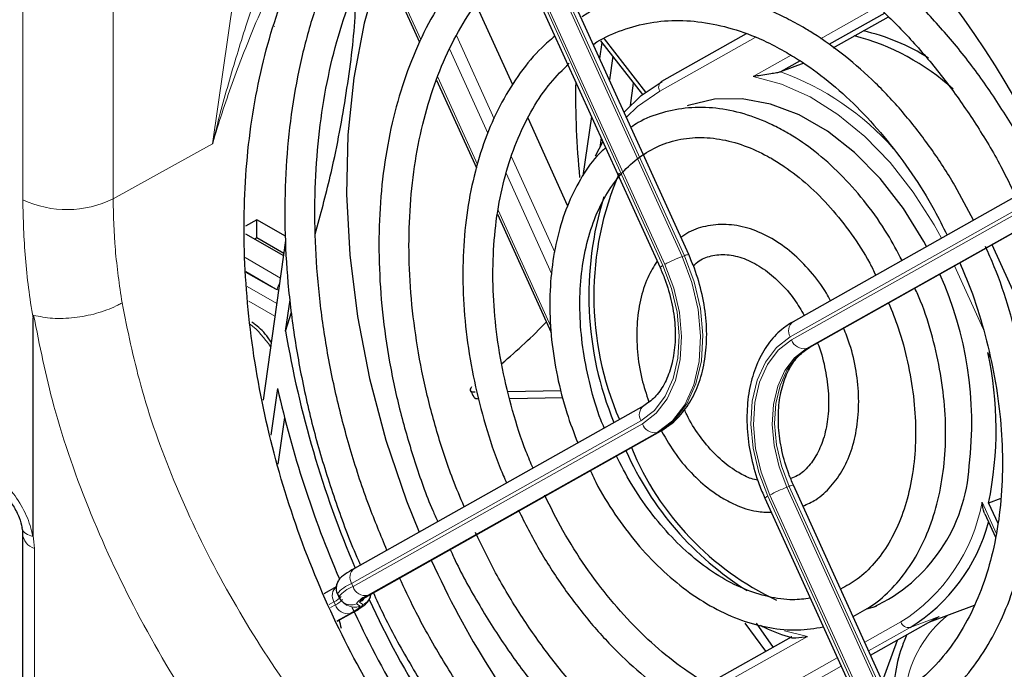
# Paper-space layout 'Blatt4' of a CAD drawing. Header units: millimetres. Extents: x 5 to 418, y 2 to 292.
# Tile 42 of 58: x 117 to 140, y 190 to 206. Entities that reach past the tile are written whole.
import ezdxf

# ---------------------------------------------------------------- set-up
doc = ezdxf.new("R2010")
doc.units = ezdxf.units.MM

psp = doc.layouts.new('Blatt4')

# ---------------------------------------------------------------- linework, layer by layer
at = {"color": 7, "linetype": 'Continuous', "lineweight": 18}
for p, q in [((121.474, 202.674), (123.587, 217.369)), ((119.093, 214.801), (119.093, 201.36)), ((116.928, 201.336), (116.928, 214.774)), ((127.85, 210.682), (132.715, 199.978)), ((132.771, 199.999), (127.892, 210.733)), ((127.392, 210.467), (132.257, 199.763)), ((132.304, 199.79), (127.439, 210.494)), ((125.405, 207.484), (126.457, 205.17)), ((136.032, 205.193), (137.39, 205.957)), ((127.311, 205.272), (128.22, 203.272)), ((134.464, 205.223), (132.18, 203.939)), ((128.064, 202.932), (127.153, 204.936)), ((134.419, 204.286), (135.327, 204.797)), ((126.864, 204.275), (127.816, 202.179)), ((119.093, 201.36), (121.474, 202.674)), ((128.632, 202.365), (129.67, 200.081)), ((129.591, 199.572), (128.501, 201.971)), ((141.732, 201.67), (135.306, 198.057)), ((135.339, 197.984), (141.763, 201.596)), ((141.902, 201.267), (135.694, 197.777)), ((135.75, 197.797), (141.905, 201.258)), ((128.31, 201.092), (129.576, 198.306)), ((122.25, 199.952), (123.096, 199.464)), ((132.771, 199.999), (132.715, 199.978)), ((139.929, 198.25), (139.243, 199.759)), ((122.983, 199.205), (122.267, 199.619)), ((122.305, 199.26), (123.01, 198.853)), ((122.967, 198.551), (122.342, 198.912)), ((135.75, 197.797), (135.694, 197.777)), ((131.732, 196.047), (124.803, 192.151)), ((124.836, 192.078), (131.765, 195.974)), ((132.12, 195.767), (125.191, 191.871)), ((125.227, 191.881), (132.175, 195.787)), ((132.175, 195.787), (132.12, 195.767)), ((135.28, 194.477), (135.225, 194.456)), ((135.225, 194.456), (140.09, 183.752)), ((140.159, 183.743), (135.28, 194.477)), ((134.767, 194.241), (139.632, 183.537)), ((139.679, 183.564), (134.814, 194.268)), ((139.898, 194.097), (140.241, 193.342)), ((117.207, 192.993), (117.207, 188.796)), ((124.803, 192.151), (124.836, 192.078)), ((124.38, 191.717), (124.263, 191.651)), ((124.413, 191.644), (124.38, 191.717)), ((125.075, 191.649), (124.99, 191.704)), ((124.297, 191.579), (124.413, 191.644)), ((124.92, 191.669), (125.005, 191.614)), ((124.768, 191.437), (124.45, 191.258)), ((124.454, 191.25), (124.804, 191.447)), ((137.091, 190.746), (137.955, 191.232)), ((138.873, 191.361), (138.176, 191.102)), ((135.17, 191.022), (135.716, 190.885)), ((138.176, 191.102), (137.183, 190.544)), ((135.716, 190.885), (133.519, 189.649)), ((134.418, 189.243), (136.433, 190.376)), ((136.525, 190.173), (134.715, 189.156))]:
    psp.add_line(p, q, dxfattribs=at)
at = {"color": 7, "linetype": 'Continuous', "lineweight": 25}
for p, q in [((132.874, 200.026), (127.996, 210.76)), ((127.324, 210.418), (132.189, 199.714)), ((125.373, 207.429), (126.426, 205.111)), ((128.663, 204.087), (127.781, 206.027)), ((137.567, 205.802), (136.231, 205.051)), ((136.335, 204.977), (137.655, 205.719)), ((130.764, 205.143), (131.769, 203.855)), ((130.849, 205.186), (131.843, 203.913)), ((134.252, 205.307), (132.221, 204.165)), ((130.795, 205.104), (130.741, 204.72)), ((131.054, 204.772), (130.974, 204.207)), ((135.542, 204.663), (135.07, 204.398)), ((135.629, 204.606), (135.07, 204.398)), ((126.839, 204.203), (127.793, 202.105)), ((131.479, 203.594), (131.555, 204.129)), ((129.976, 201.198), (129.027, 203.287)), ((130.544, 203.332), (130.343, 201.91)), ((130.778, 202.819), (130.745, 202.589)), ((130.645, 202.391), (130.82, 202.724)), ((141.621, 201.932), (135.372, 198.418)), ((135.775, 197.809), (141.906, 201.256)), ((128.298, 200.993), (129.584, 198.164)), ((122.535, 200.858), (122.265, 200.702)), ((123.218, 200.464), (122.535, 200.858)), ((122.535, 200.426), (122.535, 200.858)), ((122.261, 200.526), (123.172, 200.001)), ((122.535, 200.426), (122.485, 200.397)), ((123.179, 200.054), (122.535, 200.426)), ((123.223, 200.366), (122.682, 196.54)), ((142.359, 195.375), (140.138, 200.262)), ((122.268, 199.608), (122.874, 199.258)), ((123.222, 198.195), (123.328, 198.944)), ((123.222, 198.195), (123.365, 198.645)), ((117.175, 193.306), (117.175, 198.508)), ((135.75, 197.797), (135.775, 197.809)), ((140.092, 197.565), (140.038, 197.684)), ((123.028, 196.82), (122.871, 195.707)), ((128.547, 196.752), (129.816, 196.774)), ((131.798, 196.409), (124.869, 192.513)), ((128.589, 196.581), (129.86, 196.603)), ((123.194, 196.129), (123.036, 195.012)), ((125.252, 191.892), (132.2, 195.799)), ((132.2, 195.799), (132.175, 195.787)), ((140.262, 183.77), (135.384, 194.504)), ((134.698, 194.192), (139.563, 183.488)), ((140.35, 194.187), (140.055, 194.078)), ((140.055, 194.078), (140.274, 193.594)), ((139.966, 193.822), (140.222, 193.259)), ((116.923, 193.345), (116.923, 189.145)), ((124.446, 192.079), (124.141, 191.907)), ((124.461, 191.903), (124.494, 191.831)), ((124.498, 191.826), (124.494, 191.831)), ((124.613, 191.692), (124.697, 191.636)), ((125.252, 191.892), (125.227, 191.881)), ((124.455, 191.248), (124.829, 191.458)), ((124.829, 191.458), (124.804, 191.447)), ((137.143, 191.547), (137.368, 191.614)), ((138.65, 191.236), (139.716, 191.633)), ((137.231, 190.438), (138.873, 191.361)), ((134.724, 190.53), (134.227, 191.206)), ((134.493, 191.203), (134.893, 190.625)), ((135.33, 190.871), (133.339, 189.751)), ((137.516, 189.813), (137.876, 190.801))]:
    psp.add_line(p, q, dxfattribs=at)
at = {"color": 7, "linetype": 'Continuous', "lineweight": 25, "flags": 128}
for points in [[(125.546, 207.048), (125.457, 206.796), (125.103, 205.565), (124.855, 204.258), (124.713, 202.889), (124.68, 201.47), (124.756, 200.017), (124.94, 198.541), (125.231, 197.06), (125.625, 195.586), (126.119, 194.134), (126.417, 193.383)], [(131.326, 203.431), (131.739, 203.83), (132.236, 204.172)], [(138.572, 200.218), (138.508, 200.337), (138.016, 201.131), (137.458, 201.846), (136.846, 202.466), (136.195, 202.977), (135.519, 203.367), (134.832, 203.629), (134.151, 203.755), (133.49, 203.743), (132.865, 203.594), (132.836, 203.584)], [(122.874, 199.258), (122.996, 199.201), (123.056, 199.179)]]:
    psp.add_lwpolyline(points, dxfattribs=at)
at = {"color": 7, "linetype": 'Continuous', "lineweight": 18, "flags": 128}
for points in [[(138.926, 200.417), (138.75, 200.738), (138.253, 201.52), (137.696, 202.229), (137.092, 202.852), (136.449, 203.378), (135.781, 203.798), (135.1, 204.102), (134.419, 204.286)], [(132.18, 203.939), (131.649, 203.567), (131.381, 203.312)], [(132.715, 199.978), (132.95, 199.354), (133.1, 198.711), (133.158, 198.073), (133.122, 197.466), (132.994, 196.911), (132.778, 196.432), (132.483, 196.045), (132.12, 195.767)], [(132.175, 195.787), (132.538, 196.066), (132.833, 196.453), (133.049, 196.932), (133.178, 197.486), (133.214, 198.094), (133.156, 198.732), (133.006, 199.375), (132.771, 199.999)], [(132.257, 199.763), (132.465, 199.213), (132.597, 198.645), (132.648, 198.082), (132.616, 197.546), (132.503, 197.057), (132.313, 196.634), (132.052, 196.293), (131.732, 196.047)], [(131.765, 195.974), (132.094, 196.227), (132.361, 196.577), (132.557, 197.011), (132.673, 197.514), (132.705, 198.064), (132.653, 198.642), (132.518, 199.224), (132.304, 199.79)], [(135.306, 198.057), (134.977, 197.804), (134.71, 197.454), (134.515, 197.02), (134.398, 196.517), (134.366, 195.967), (134.418, 195.389), (134.554, 194.807), (134.767, 194.241)], [(134.814, 194.268), (134.606, 194.818), (134.474, 195.386), (134.423, 195.949), (134.455, 196.485), (134.568, 196.974), (134.759, 197.397), (135.019, 197.738), (135.339, 197.984)], [(135.694, 197.777), (135.408, 197.557), (135.175, 197.252), (135.005, 196.874), (134.904, 196.437), (134.876, 195.958), (134.921, 195.455), (135.039, 194.948), (135.225, 194.456)], [(135.28, 194.477), (135.095, 194.969), (134.977, 195.476), (134.931, 195.979), (134.96, 196.458), (135.061, 196.895), (135.231, 197.273), (135.464, 197.578), (135.75, 197.797)], [(125.005, 191.614), (125.008, 191.606), (125.002, 191.594), (124.986, 191.577), (124.96, 191.556), (124.925, 191.532), (124.912, 191.523)]]:
    psp.add_lwpolyline(points, dxfattribs=at)
at = {"color": 7, "linetype": 'Continuous', "lineweight": 25}
for centre, radius, start, end in [((135.927, 200.474), 5.034, 57.7018, 77.0692), ((135.421, 199.804), 5.64, 47.8024, 75.4007), ((149.764, 203.801), 19.598, 178.9553, 185.6473), ((138.045, 199.036), 7.442, 156.7569, 203.395), ((138.456, 199.042), 7.973, 162.7432, 202.3742), ((130.916, 195.99), 8.736, 353.3155, 24.1215), ((119.751, 207.763), 13.483, 309.9009, 316.1151), ((147.826, 202.336), 24.95, 189.5521, 203.1627), ((131.557, 195.843), 8.679, 348.266, 12.2477), ((148.516, 202.588), 26.132, 192.7518, 203.2704), ((138.283, 198.391), 7.558, 203.8648, 237.9778), ((137.944, 198.062), 6.969, 202.4086, 244.8291), ((135.602, 195.207), 3.998, 295.1207, 356.6443), ((135.931, 194.74), 4.275, 301.6806, 344.8359), ((146.171, 201.497), 21.351, 204.2967, 220.0085), ((146.466, 201.598), 23.407, 204.8198, 219.3611), ((123.504, 193.716), 2.606, 299.0157, 302.7049), ((147.286, 201.962), 24.753, 204.7722, 216.4497), ((122.266, 190.56), 2.351, 12.7203, 17.7328)]:
    psp.add_arc(centre, radius, start, end, dxfattribs=at)
at = {"color": 7, "linetype": 'Continuous', "lineweight": 18}
for centre, radius, start, end in [((132.896, 198.274), 6.498, 41.2463, 70.4565), ((132.325, 204.029), 0.171, 127.3722, 211.9688), ((117.985, 203.59), 2.489, 244.8828, 296.4231), ((133.924, 196.804), 3.397, 110.8453, 118.4749), ((132.874, 199.812), 0.213, 89.9996, 118.9703), ((132.31, 199.619), 0.154, 109.8706, 141.8219), ((123.33, 199.164), 0.308, 144.4457, 175.0696), ((135.538, 198.201), 0.273, 127.3722, 211.9688), ((135.635, 198.083), 0.312, 198.4359, 280.9064), ((131.964, 196.192), 0.273, 127.3722, 211.9688), ((132.061, 196.073), 0.312, 198.4359, 280.9064), ((136.433, 191.282), 3.397, 110.8453, 118.4749), ((135.374, 194.327), 0.177, 86.928, 122.0418), ((134.819, 194.097), 0.154, 109.8706, 141.8219), ((135.648, 194.888), 4.323, 302.2485, 349.4652), ((117.334, 193.385), 0.413, 185.5784, 252.0969), ((125.035, 192.296), 0.273, 127.3722, 211.9688), ((124.612, 191.862), 0.273, 127.3722, 211.9688), ((125.064, 191.429), 0.768, 109.8706, 141.8219), ((125.097, 191.356), 0.768, 109.8706, 141.8219), ((125.132, 192.177), 0.312, 198.4359, 280.9064), ((124.25, 192.078), 0.384, 289.8706, 321.8219), ((124.283, 192.006), 0.384, 289.8706, 321.8219), ((124.787, 191.958), 0.318, 236.0655, 294.7212), ((125.345, 191.381), 0.513, 107.5033, 145.9195), ((125.362, 191.452), 0.449, 107.5033, 145.9195), ((124.856, 191.996), 0.321, 294.6707, 320.5654), ((124.941, 191.94), 0.321, 294.6758, 352.0441), ((124.709, 191.743), 0.312, 198.4359, 280.9064), ((124.872, 191.903), 0.318, 236.7613, 294.7207), ((124.65, 191.936), 0.513, 287.5033, 325.9195), ((138.14, 191.294), 0.195, 198.4359, 280.9064), ((140.796, 189.238), 2.756, 128.4562, 170.7441)]:
    psp.add_arc(centre, radius, start, end, dxfattribs=at)
at = {"color": 7, "linetype": 'Continuous', "lineweight": 25}
psp.add_ellipse((132.565, 196.569), major_axis=(-5.205, 14.733), ratio=0.666548, start_param=3.779944, end_param=5.691905, dxfattribs=at)
at = {"color": 7, "linetype": 'Continuous', "lineweight": 18}
psp.add_ellipse((122.151, 197.207), major_axis=(-0.8, 1.386), ratio=0.578674, start_param=4.819204, end_param=5.30107, dxfattribs=at)
at = {"color": 7, "linetype": 'Continuous', "lineweight": 25}
for points, knots in [([(131.273, 183.332), (131.216, 183.365), (130.933, 183.53), (130.204, 184), (129.1, 184.856), (127.715, 186.201), (126.307, 187.93), (124.98, 190.043), (123.872, 192.361), (123.029, 194.79), (122.461, 197.305), (122.196, 199.807), (122.242, 202.256), (122.604, 204.545), (123.278, 206.641), (124.242, 208.43), (125.412, 209.876), (126.348, 210.505), (126.794, 210.804)], [0, 0, 0, 0, 0.00666, 0.033311, 0.086696, 0.140978, 0.210888, 0.282824, 0.35284, 0.424829, 0.495875, 0.568926, 0.640947, 0.715027, 0.787542, 0.862171, 0.934463, 1, 1, 1, 1]), ([(127.231, 210.705), (126.987, 210.516), (126.489, 210.128), (125.815, 209.409), (125.197, 208.588), (124.656, 207.671), (124.194, 206.669), (123.815, 205.588), (123.524, 204.438), (123.322, 203.229), (123.211, 201.971), (123.191, 200.674), (123.264, 199.35), (123.427, 198.01), (123.681, 196.664), (124.019, 195.322), (124.451, 194), (124.787, 193.088), (124.999, 192.632), (125.016, 192.595)], [0, 0, 0, 0, 0.059, 0.12078, 0.182729, 0.24485, 0.30712, 0.369503, 0.43196, 0.494462, 0.556983, 0.619507, 0.682023, 0.744531, 0.807029, 0.869519, 0.932006, 0.994492, 1, 1, 1, 1]), ([(125.649, 192.951), (125.502, 193.303), (125.181, 194.073), (124.78, 195.297), (124.432, 196.601), (124.172, 197.913), (124, 199.218), (123.916, 200.506), (123.922, 201.766), (124.018, 202.987), (124.202, 204.158), (124.472, 205.268), (124.826, 206.309), (125.26, 207.272), (125.77, 208.149), (126.354, 208.929), (126.934, 209.556), (127.343, 209.873), (127.512, 210.004)], [0, 0, 0, 0, 0.054301, 0.11863, 0.182953, 0.247266, 0.311563, 0.375842, 0.440099, 0.504334, 0.568551, 0.632759, 0.696968, 0.761201, 0.825492, 0.889886, 0.954438, 1, 1, 1, 1]), ([(128.508, 207.814), (128.339, 207.68), (127.945, 207.365), (127.4, 206.747), (126.868, 205.987), (126.416, 205.132), (126.045, 204.196), (125.76, 203.187), (125.564, 202.117), (125.46, 200.996), (125.448, 199.838), (125.527, 198.653), (125.698, 197.454), (125.956, 196.253), (126.307, 195.066), (126.613, 194.189), (126.825, 193.725), (126.865, 193.635)], [0, 0, 0, 0, 0.052547, 0.123292, 0.194307, 0.26559, 0.337093, 0.408749, 0.480496, 0.552287, 0.624086, 0.695875, 0.767651, 0.839413, 0.911166, 0.982916, 1, 1, 1, 1]), ([(141.335, 201.772), (141.283, 201.886), (141.057, 202.374), (140.585, 203.189), (139.925, 204.2), (139.2, 205.137), (138.426, 205.994), (137.607, 206.759), (136.772, 207.417), (136.203, 207.767), (135.928, 207.936)], [0, 0, 0, 0, 0.042112, 0.180146, 0.318221, 0.456349, 0.594538, 0.73279, 0.871093, 1, 1, 1, 1]), ([(135.568, 207.313), (135.713, 207.226), (136.137, 206.972), (136.828, 206.468), (137.623, 205.774), (138.382, 204.984), (139.097, 204.11), (139.756, 203.159), (140.299, 202.259), (140.59, 201.659), (140.707, 201.418)], [0, 0, 0, 0, 0.072445, 0.211434, 0.35043, 0.4894, 0.628374, 0.767377, 0.906414, 1, 1, 1, 1]), ([(127.499, 193.991), (127.405, 194.21), (127.155, 194.798), (126.834, 195.789), (126.533, 196.945), (126.322, 198.106), (126.197, 199.258), (126.162, 200.387), (126.217, 201.482), (126.36, 202.529), (126.589, 203.518), (126.901, 204.437), (127.293, 205.278), (127.76, 206.028), (128.265, 206.661), (128.641, 206.989), (128.813, 207.14)], [0, 0, 0, 0, 0.0442792, 0.1187035, 0.1931189, 0.2675147, 0.3418826, 0.4162162, 0.4905127, 0.5647748, 0.6390151, 0.7132523, 0.7875241, 0.8618945, 0.9364521, 1, 1, 1, 1]), ([(123.931, 200.518), (124.057, 200.98), (124.356, 202.078), (124.673, 203.779), (124.877, 205.309), (124.909, 206.184), (124.92, 206.475)], [0, 0, 0, 0, 0.225049, 0.535293, 0.845518, 1, 1, 1, 1]), ([(135.581, 205.485), (135.442, 205.562), (135.041, 205.784), (134.366, 206.062), (133.564, 206.277), (132.772, 206.366), (132, 206.332), (131.264, 206.167), (130.7, 205.959), (130.403, 205.769), (130.318, 205.714)], [0, 0, 0, 0, 0.077419, 0.223102, 0.368556, 0.513362, 0.657314, 0.800383, 0.942806, 1, 1, 1, 1]), ([(130.59, 205.052), (130.595, 205.056), (130.786, 205.2), (131.21, 205.381), (131.859, 205.581), (132.554, 205.648), (133.273, 205.596), (134.008, 205.421), (134.661, 205.168), (135.063, 204.948), (135.221, 204.862)], [0, 0, 0, 0, 0.004436, 0.154336, 0.305295, 0.456468, 0.606844, 0.756075, 0.904284, 1, 1, 1, 1]), ([(122.951, 205.482), (122.95, 205.483), (122.95, 205.486), (122.952, 205.491), (122.957, 205.494), (122.959, 205.495)], [0, 0, 0, 0, 0.094987, 0.61349, 1, 1, 1, 1]), ([(139.693, 200.848), (139.548, 201.128), (139.238, 201.729), (138.679, 202.582), (138.044, 203.404), (137.355, 204.144), (136.623, 204.791), (136.024, 205.222), (135.672, 205.431), (135.581, 205.485)], [0, 0, 0, 0, 0.140489, 0.30092, 0.461443, 0.622077, 0.782822, 0.943648, 1, 1, 1, 1]), ([(129.672, 205.251), (129.565, 205.162), (129.26, 204.911), (128.831, 204.383), (128.387, 203.685), (128.027, 202.894), (127.75, 202.028), (127.562, 201.097), (127.465, 200.114), (127.461, 199.093), (127.549, 198.049), (127.727, 196.994), (127.998, 195.945), (128.263, 195.129), (128.461, 194.68), (128.513, 194.562)], [0, 0, 0, 0, 0.04502, 0.127901, 0.211242, 0.295023, 0.379137, 0.463458, 0.547881, 0.632331, 0.716768, 0.801183, 0.885578, 0.969966, 1, 1, 1, 1]), ([(135.221, 204.862), (135.346, 204.786), (135.713, 204.566), (136.309, 204.118), (136.99, 203.49), (137.633, 202.771), (138.225, 201.971), (138.707, 201.208), (138.96, 200.695), (139.06, 200.492)], [0, 0, 0, 0, 0.0841773, 0.246151, 0.4081412, 0.5700951, 0.7320734, 0.8941063, 1, 1, 1, 1]), ([(129.146, 194.917), (129.091, 195.045), (128.898, 195.492), (128.648, 196.291), (128.4, 197.297), (128.244, 198.305), (128.175, 199.297), (128.196, 200.258), (128.304, 201.176), (128.499, 202.035), (128.775, 202.824), (129.13, 203.53), (129.54, 204.136), (129.859, 204.452), (130.012, 204.603)], [0, 0, 0, 0, 0.035357, 0.123888, 0.2124, 0.300872, 0.389288, 0.477636, 0.565916, 0.654146, 0.742364, 0.830643, 0.91912, 1, 1, 1, 1]), ([(135.07, 204.398), (135.064, 204.396), (135.05, 204.391), (135.017, 204.383), (134.944, 204.367), (134.741, 204.333), (134.566, 204.309), (134.437, 204.289), (134.419, 204.286), (134.419, 204.286)], [0, 0, 0, 0, 0.027867, 0.062395, 0.122986, 0.304057, 0.901497, 0.996787, 1, 1, 1, 1]), ([(135.222, 202.947), (135.105, 203.011), (134.768, 203.195), (134.2, 203.41), (133.527, 203.547), (132.867, 203.558), (132.242, 203.435), (131.779, 203.269), (131.548, 203.108), (131.491, 203.069)], [0, 0, 0, 0, 0.09234, 0.265278, 0.437642, 0.608506, 0.777563, 0.945173, 1, 1, 1, 1]), ([(130.851, 195.876), (130.824, 195.941), (130.685, 196.266), (130.51, 196.882), (130.339, 197.703), (130.261, 198.516), (130.27, 199.301), (130.366, 200.04), (130.546, 200.717), (130.804, 201.318), (131.133, 201.83), (131.526, 202.245), (131.976, 202.556), (132.478, 202.759), (133.026, 202.845), (133.606, 202.809), (134.19, 202.655), (134.611, 202.466), (134.829, 202.342), (134.862, 202.323)], [0, 0, 0, 0, 0.015985, 0.080516, 0.145014, 0.209443, 0.273783, 0.338025, 0.402199, 0.466367, 0.53068, 0.59542, 0.660964, 0.72757, 0.794953, 0.861933, 0.927951, 0.989074, 1, 1, 1, 1]), ([(137.984, 199.887), (137.87, 200.1), (137.616, 200.577), (137.14, 201.248), (136.583, 201.893), (135.988, 202.437), (135.525, 202.768), (135.271, 202.918), (135.222, 202.947)], [0, 0, 0, 0, 0.162028, 0.362821, 0.563846, 0.765137, 0.955418, 1, 1, 1, 1]), ([(130.884, 202.584), (130.813, 202.518), (130.583, 202.303), (130.271, 201.834), (129.953, 201.194), (129.723, 200.47), (129.582, 199.684), (129.533, 198.851), (129.577, 197.986), (129.716, 197.11), (129.924, 196.278), (130.124, 195.758), (130.216, 195.519)], [0, 0, 0, 0, 0.047368, 0.153074, 0.259762, 0.367269, 0.475287, 0.58354, 0.691833, 0.800095, 0.908321, 1, 1, 1, 1]), ([(134.862, 202.323), (134.963, 202.262), (135.258, 202.083), (135.737, 201.704), (136.279, 201.161), (136.774, 200.529), (137.136, 199.98), (137.306, 199.629), (137.353, 199.532)], [0, 0, 0, 0, 0.105458, 0.309555, 0.513708, 0.717814, 0.922013, 1, 1, 1, 1]), ([(139.161, 186.193), (139.232, 186.226), (139.56, 186.378), (140.092, 186.762), (140.745, 187.344), (141.327, 188.038), (141.837, 188.826), (142.268, 189.703), (142.616, 190.66), (142.877, 191.686), (143.048, 192.771), (143.127, 193.903), (143.115, 195.071), (143.011, 196.26), (142.815, 197.461), (142.534, 198.66), (142.159, 199.841), (141.86, 200.662), (141.665, 201.072), (141.647, 201.111)], [0, 0, 0, 0, 0.01793, 0.082056, 0.146291, 0.210735, 0.275431, 0.340362, 0.405477, 0.470715, 0.536024, 0.601362, 0.666702, 0.732031, 0.797347, 0.862651, 0.927949, 0.993247, 1, 1, 1, 1]), ([(136.269, 198.922), (136.237, 198.982), (136.103, 199.239), (135.794, 199.634), (135.355, 200.082), (134.868, 200.427), (134.356, 200.658), (133.836, 200.764), (133.336, 200.731), (132.945, 200.617), (132.751, 200.478), (132.689, 200.433)], [0, 0, 0, 0, 0.039011, 0.168942, 0.299309, 0.430141, 0.560971, 0.69065, 0.817757, 0.941855, 1, 1, 1, 1]), ([(141.012, 200.754), (141.125, 200.49), (141.396, 199.86), (141.735, 198.824), (142.037, 197.668), (142.25, 196.506), (142.376, 195.354), (142.413, 194.224), (142.36, 193.129), (142.219, 192.08), (141.991, 191.09), (141.68, 190.17), (141.29, 189.328), (140.825, 188.574), (140.291, 187.913), (139.689, 187.363), (139.209, 187.008), (138.918, 186.874), (138.863, 186.848)], [0, 0, 0, 0, 0.047851, 0.11473, 0.181602, 0.248457, 0.315286, 0.382085, 0.44885, 0.515585, 0.582299, 0.64901, 0.715752, 0.782581, 0.849576, 0.916832, 0.984428, 1, 1, 1, 1]), ([(137.991, 188.719), (138.007, 188.726), (138.253, 188.826), (138.683, 189.129), (139.265, 189.629), (139.775, 190.245), (140.211, 190.952), (140.568, 191.747), (140.839, 192.617), (141.022, 193.552), (141.113, 194.537), (141.111, 195.56), (141.017, 196.605), (140.834, 197.66), (140.558, 198.708), (140.273, 199.567), (140.052, 200.058), (139.98, 200.218)], [0, 0, 0, 0, 0.005043, 0.077567, 0.15019, 0.223125, 0.296468, 0.370192, 0.444203, 0.518389, 0.592661, 0.666953, 0.741233, 0.815493, 0.889737, 0.963975, 1, 1, 1, 1]), ([(132.2, 195.799), (132.277, 195.847), (132.485, 195.977), (132.775, 196.278), (133.039, 196.713), (133.219, 197.229), (133.31, 197.808), (133.307, 198.43), (133.209, 199.069), (133.054, 199.606), (132.921, 199.917), (132.874, 200.026)], [0, 0, 0, 0, 0.069025, 0.188183, 0.308617, 0.431378, 0.555888, 0.681192, 0.806608, 0.931999, 1, 1, 1, 1]), ([(132.984, 199.76), (133.03, 199.801), (133.171, 199.926), (133.455, 200.019), (133.831, 200.039), (134.245, 199.93), (134.66, 199.706), (135.055, 199.374), (135.392, 198.993), (135.567, 198.698), (135.643, 198.571)], [0, 0, 0, 0, 0.069266, 0.209507, 0.355898, 0.497245, 0.632946, 0.766357, 0.899277, 1, 1, 1, 1]), ([(132.117, 199.871), (132.038, 199.742), (131.865, 199.462), (131.705, 198.94), (131.621, 198.342), (131.634, 197.703), (131.728, 197.079), (131.859, 196.685), (131.919, 196.503)], [0, 0, 0, 0, 0.148595, 0.321568, 0.496907, 0.673277, 0.849755, 1, 1, 1, 1]), ([(132.189, 199.714), (132.228, 199.622), (132.343, 199.353), (132.478, 198.883), (132.558, 198.323), (132.551, 197.79), (132.46, 197.31), (132.294, 196.908), (132.071, 196.595), (131.888, 196.47), (131.798, 196.409)], [0, 0, 0, 0, 0.069209, 0.20344, 0.337613, 0.471283, 0.604355, 0.737111, 0.870283, 1, 1, 1, 1]), ([(139.365, 199.828), (139.453, 199.622), (139.678, 199.097), (139.952, 198.217), (140.191, 197.21), (140.34, 196.203), (140.401, 195.213), (140.374, 194.254), (140.258, 193.341), (140.056, 192.487), (139.773, 191.705), (139.413, 191.004), (138.982, 190.393), (138.482, 189.888), (138.054, 189.553), (137.778, 189.426), (137.706, 189.393)], [0, 0, 0, 0, 0.049422, 0.126349, 0.203259, 0.280132, 0.356955, 0.433719, 0.510424, 0.587089, 0.663746, 0.740464, 0.817367, 0.894628, 0.97244, 1, 1, 1, 1]), ([(136.81, 191.366), (136.963, 191.446), (137.303, 191.622), (137.758, 192.029), (138.178, 192.549), (138.521, 193.164), (138.782, 193.861), (138.955, 194.627), (139.036, 195.446), (139.023, 196.301), (138.919, 197.176), (138.72, 198.051), (138.509, 198.741), (138.338, 199.119), (138.291, 199.224)], [0, 0, 0, 0, 0.0721266, 0.1593794, 0.2471583, 0.3357397, 0.425074, 0.5149263, 0.6050457, 0.6952468, 0.7854311, 0.8755838, 0.9657198, 1, 1, 1, 1]), ([(137.661, 198.87), (137.741, 198.671), (137.928, 198.21), (138.127, 197.455), (138.269, 196.634), (138.321, 195.828), (138.285, 195.055), (138.162, 194.334), (137.957, 193.679), (137.677, 193.104), (137.326, 192.624), (136.939, 192.251), (136.648, 192.093), (136.512, 192.02)], [0, 0, 0, 0, 0.07102, 0.165284, 0.25948, 0.353565, 0.447512, 0.541323, 0.635062, 0.728836, 0.822928, 0.917807, 1, 1, 1, 1]), ([(117.187, 198.574), (117.187, 198.574), (117.185, 198.575), (117.183, 198.573), (117.179, 198.567), (117.175, 198.545), (117.175, 198.523), (117.175, 198.508)], [0, 0, 0, 0, 0.025395, 0.058858, 0.121012, 0.388355, 1, 1, 1, 1]), ([(122.878, 197.923), (122.853, 197.961), (122.747, 198.126), (122.582, 198.293), (122.443, 198.389), (122.413, 198.409)], [0, 0, 0, 0, 0.191916, 0.82521, 1, 1, 1, 1]), ([(135.372, 198.418), (135.296, 198.371), (135.087, 198.24), (134.798, 197.94), (134.534, 197.505), (134.354, 196.989), (134.263, 196.409), (134.265, 195.787), (134.363, 195.149), (134.519, 194.611), (134.652, 194.301), (134.698, 194.192)], [0, 0, 0, 0, 0.069025, 0.188183, 0.308617, 0.431378, 0.555888, 0.681192, 0.806608, 0.931999, 1, 1, 1, 1]), ([(135.61, 194.005), (135.715, 194.052), (135.965, 194.163), (136.293, 194.468), (136.588, 194.885), (136.801, 195.389), (136.926, 195.962), (136.96, 196.586), (136.895, 197.235), (136.77, 197.805), (136.635, 198.138), (136.585, 198.264)], [0, 0, 0, 0, 0.083746, 0.199721, 0.316788, 0.436141, 0.557551, 0.680091, 0.802942, 0.925776, 1, 1, 1, 1]), ([(135.959, 197.913), (135.96, 197.911), (136.042, 197.729), (136.138, 197.335), (136.23, 196.762), (136.227, 196.21), (136.143, 195.712), (135.983, 195.286), (135.758, 194.955), (135.534, 194.745), (135.373, 194.685), (135.317, 194.665)], [0, 0, 0, 0, 0.001054, 0.134309, 0.267334, 0.399859, 0.531777, 0.663328, 0.795153, 0.929192, 1, 1, 1, 1]), ([(135.384, 194.504), (135.344, 194.595), (135.229, 194.864), (135.094, 195.335), (135.014, 195.894), (135.021, 196.427), (135.112, 196.907), (135.278, 197.31), (135.501, 197.622), (135.684, 197.747), (135.775, 197.809)], [0, 0, 0, 0, 0.069209, 0.20344, 0.337613, 0.471283, 0.604355, 0.737111, 0.870283, 1, 1, 1, 1]), ([(127.676, 196.859), (127.662, 196.84), (127.633, 196.803), (127.644, 196.763), (127.688, 196.741), (127.739, 196.739), (127.76, 196.738)], [0, 0, 0, 0, 0.2664741, 0.5329746, 0.7989747, 1, 1, 1, 1]), ([(127.644, 196.775), (127.652, 196.759), (127.687, 196.696), (127.722, 196.633), (127.748, 196.586)], [0, 0, 0, 0, 0.250017, 1, 1, 1, 1]), ([(127.854, 196.568), (127.825, 196.57), (127.768, 196.572), (127.749, 196.593), (127.739, 196.604)], [0, 0, 0, 0, 0.508907, 1, 1, 1, 1]), ([(134.071, 194.806), (134.004, 194.848), (133.803, 194.972), (133.476, 195.258), (133.125, 195.688), (132.887, 196.052), (132.793, 196.275), (132.776, 196.315)], [0, 0, 0, 0, 0.13645, 0.404552, 0.672964, 0.941476, 1, 1, 1, 1]), ([(132.224, 195.797), (132.336, 195.606), (132.561, 195.222), (132.98, 194.736), (133.37, 194.393), (133.623, 194.237), (133.712, 194.182)], [0, 0, 0, 0, 0.281904, 0.56459, 0.848308, 1, 1, 1, 1]), ([(135.785, 191.8), (135.647, 191.783), (135.326, 191.741), (134.785, 191.82), (134.188, 192.01), (133.592, 192.32), (133.012, 192.736), (132.46, 193.252), (131.948, 193.858), (131.499, 194.51), (131.256, 194.982), (131.142, 195.204)], [0, 0, 0, 0, 0.089476, 0.207926, 0.324649, 0.440085, 0.554841, 0.66934, 0.783782, 0.89826, 1, 1, 1, 1]), ([(130.519, 194.853), (130.562, 194.76), (130.731, 194.394), (131.102, 193.806), (131.621, 193.108), (132.199, 192.494), (132.818, 191.973), (133.469, 191.558), (134.14, 191.255), (134.815, 191.078), (135.476, 191.017), (135.893, 191.083), (136.097, 191.115)], [0, 0, 0, 0, 0.036654, 0.144235, 0.251917, 0.359734, 0.46769, 0.57573, 0.683657, 0.791164, 0.897862, 1, 1, 1, 1]), ([(134.532, 194.626), (134.477, 194.636), (134.329, 194.664), (134.171, 194.751), (134.071, 194.806)], [0, 0, 0, 0, 0.3663647, 1, 1, 1, 1]), ([(116.158, 194.553), (116.214, 194.52), (116.326, 194.454), (116.525, 194.263), (116.71, 194.014), (116.842, 193.746), (116.901, 193.557), (116.908, 193.492), (116.908, 193.488)], [0, 0, 0, 0, 0.188489, 0.376383, 0.582477, 0.797295, 0.986135, 1, 1, 1, 1]), ([(137.004, 189.118), (136.888, 189.082), (136.554, 188.981), (135.962, 188.946), (135.242, 189.004), (134.506, 189.188), (133.768, 189.489), (133.037, 189.903), (132.324, 190.424), (131.64, 191.045), (130.993, 191.757), (130.396, 192.551), (129.864, 193.387), (129.568, 193.981), (129.426, 194.266)], [0, 0, 0, 0, 0.047587, 0.136648, 0.22521, 0.313094, 0.400389, 0.487289, 0.573972, 0.660565, 0.747135, 0.833716, 0.920325, 1, 1, 1, 1]), ([(133.712, 194.182), (133.802, 194.134), (134.059, 193.998), (134.444, 193.868), (134.733, 193.861), (134.85, 193.859)], [0, 0, 0, 0, 0.243941, 0.694532, 1, 1, 1, 1]), ([(139.969, 193.823), (139.964, 193.834), (139.923, 193.91), (139.909, 194.012), (139.898, 194.097), (139.898, 194.097)], [0, 0, 0, 0, 0.138116, 0.993388, 1, 1, 1, 1]), ([(128.791, 193.919), (128.954, 193.598), (129.281, 192.955), (129.859, 192.061), (130.491, 191.233), (131.177, 190.488), (131.906, 189.835), (132.669, 189.282), (133.457, 188.839), (134.257, 188.511), (135.059, 188.304), (135.85, 188.225), (136.608, 188.259), (137.081, 188.384), (137.31, 188.444)], [0, 0, 0, 0, 0.083874, 0.167781, 0.251735, 0.335746, 0.419817, 0.503931, 0.588033, 0.672031, 0.755798, 0.839184, 0.922073, 1, 1, 1, 1]), ([(116.907, 193.488), (116.915, 193.436), (116.924, 193.375), (116.923, 193.334), (116.923, 193.328)], [0, 0, 0, 0, 0.8422165, 1, 1, 1, 1]), ([(138.208, 186.556), (137.993, 186.486), (137.528, 186.334), (136.766, 186.246), (135.942, 186.264), (135.099, 186.407), (134.247, 186.668), (133.396, 187.046), (132.555, 187.536), (131.732, 188.133), (130.937, 188.831), (130.179, 189.622), (129.465, 190.498), (128.806, 191.45), (128.233, 192.408), (127.915, 193.069), (127.77, 193.37)], [0, 0, 0, 0, 0.063611, 0.137705, 0.211571, 0.285085, 0.358246, 0.431126, 0.503819, 0.576405, 0.648942, 0.721465, 0.793991, 0.866532, 0.939091, 1, 1, 1, 1]), ([(117.169, 193.276), (117.169, 193.276), (117.17, 193.276), (117.171, 193.277), (117.173, 193.28), (117.174, 193.289), (117.175, 193.299), (117.175, 193.306)], [0, 0, 0, 0, 0.030272, 0.070236, 0.144435, 0.404669, 1, 1, 1, 1]), ([(127.165, 192.967), (127.193, 192.903), (127.389, 192.461), (127.823, 191.685), (128.465, 190.656), (129.174, 189.699), (129.935, 188.819), (130.743, 188.028), (131.589, 187.333), (132.465, 186.742), (133.361, 186.261), (134.268, 185.896), (135.176, 185.652), (136.075, 185.531), (136.954, 185.537), (137.76, 185.647), (138.25, 185.813), (138.472, 185.888)], [0, 0, 0, 0, 0.012203, 0.0837808, 0.1553774, 0.2269999, 0.2986536, 0.3703403, 0.4420559, 0.5137845, 0.5854904, 0.6571238, 0.7286167, 0.7998925, 0.8708864, 0.9415769, 1, 1, 1, 1]), ([(124.869, 192.513), (124.828, 192.489), (124.7, 192.415), (124.6, 192.349), (124.504, 192.257), (124.448, 192.16), (124.425, 192.049), (124.436, 191.941), (124.474, 191.887), (124.488, 191.868)], [0, 0, 0, 0, 0.1692087, 0.5196024, 0.6520717, 0.7450348, 0.8397411, 0.9406976, 1, 1, 1, 1]), ([(139.478, 183.676), (139.456, 183.666), (139.164, 183.529), (138.558, 183.375), (137.666, 183.227), (136.739, 183.213), (135.792, 183.318), (134.831, 183.545), (133.867, 183.889), (132.906, 184.349), (131.957, 184.92), (131.027, 185.598), (130.126, 186.377), (129.26, 187.25), (128.437, 188.211), (127.664, 189.25), (126.951, 190.36), (126.375, 191.375), (126.069, 192.035), (125.952, 192.286)], [0, 0, 0, 0, 0.005168, 0.069601, 0.134058, 0.198393, 0.262529, 0.326446, 0.39017, 0.453747, 0.517225, 0.580646, 0.644039, 0.707423, 0.770808, 0.834202, 0.897607, 0.961023, 1, 1, 1, 1]), ([(125.323, 191.932), (125.396, 191.77), (125.661, 191.187), (126.193, 190.23), (126.911, 189.074), (127.695, 187.989), (128.533, 186.979), (129.419, 186.055), (130.346, 185.223), (131.307, 184.491), (132.294, 183.865), (133.298, 183.351), (134.312, 182.953), (135.326, 182.675), (136.331, 182.52), (137.32, 182.487), (138.281, 182.583), (139.13, 182.767), (139.637, 182.972), (139.85, 183.058)], [0, 0, 0, 0, 0.0239079, 0.0860863, 0.1482764, 0.2104818, 0.2727057, 0.3349492, 0.3972112, 0.4594867, 0.5217611, 0.5840129, 0.6462121, 0.7083201, 0.7702944, 0.8320977, 0.893712, 0.9551514, 1, 1, 1, 1]), ([(124.499, 191.831), (124.515, 191.799), (124.543, 191.743), (124.592, 191.707), (124.613, 191.692)], [0, 0, 0, 0, 0.5770706, 1, 1, 1, 1]), ([(124.829, 191.458), (124.871, 191.482), (124.998, 191.556), (125.099, 191.622), (125.193, 191.715), (125.249, 191.803), (125.258, 191.869), (125.262, 191.898)], [0, 0, 0, 0, 0.206647, 0.634567, 0.796346, 0.909877, 1, 1, 1, 1]), ([(125.091, 191.793), (125.09, 191.792), (125.088, 191.79), (125.114, 191.81), (125.17, 191.845), (125.23, 191.879), (125.252, 191.892)], [0, 0, 0, 0, 0.06548, 0.325708, 0.746947, 1, 1, 1, 1]), ([(134.594, 191.156), (134.627, 191.137), (134.872, 191), (135.122, 190.925), (135.338, 190.86)], [0, 0, 0, 0, 0.136034, 1, 1, 1, 1]), ([(135.343, 190.877), (135.339, 190.875), (135.328, 190.87), (135.321, 190.864), (135.329, 190.855), (135.423, 190.848), (135.572, 190.863), (135.697, 190.882), (135.715, 190.884), (135.716, 190.885)], [0, 0, 0, 0, 0.027867, 0.062395, 0.122986, 0.304057, 0.901497, 0.996787, 1, 1, 1, 1]), ([(138.099, 190.926), (138.057, 190.827), (137.925, 190.519), (137.831, 190.142), (137.807, 189.856), (137.804, 189.818)], [0, 0, 0, 0, 0.294645, 0.907172, 1, 1, 1, 1])]:
    psp.add_open_spline(points, degree=3, knots=knots, dxfattribs=at)
at = {"color": 7, "linetype": 'Continuous', "lineweight": 18}
for points, knots in [([(121.474, 202.674), (121.475, 202.679), (121.591, 203.166), (121.844, 204.123), (122.233, 205.382), (122.477, 206.13), (122.58, 206.445)], [0, 0, 0, 0, 0.003605, 0.367474, 0.732976, 1, 1, 1, 1]), ([(122.852, 206.373), (122.723, 206.073), (122.42, 205.368), (121.929, 204.13), (121.616, 203.173), (121.475, 202.679), (121.474, 202.674)], [0, 0, 0, 0, 0.267972, 0.630132, 0.996418, 1, 1, 1, 1]), ([(119.093, 201.36), (119.102, 200.958), (119.119, 200.148), (119.243, 199.297), (119.305, 198.869)], [0, 0, 0, 0, 0.497694, 1, 1, 1, 1]), ([(117.175, 198.508), (117.175, 198.508), (117.093, 198.991), (116.964, 199.955), (116.94, 200.874), (116.928, 201.336)], [0, 0, 0, 0, 0.000007, 0.497555, 1, 1, 1, 1]), ([(119.305, 198.869), (119.286, 198.859), (119.241, 198.834), (119.054, 198.739), (118.699, 198.607), (118.163, 198.505), (117.626, 198.484), (117.334, 198.544), (117.187, 198.574)], [0, 0, 0, 0, 0.032413, 0.079525, 0.309644, 0.539763, 0.769881, 1, 1, 1, 1]), ([(119.305, 198.869), (119.438, 198.216), (119.723, 196.815), (120.513, 194.593), (121.601, 192.304), (122.954, 190.077), (124.499, 188.011), (126.213, 186.128), (127.632, 184.841), (128.47, 184.199), (128.687, 184.033)], [0, 0, 0, 0, 0.119206, 0.255441, 0.395608, 0.532229, 0.67279, 0.80972, 0.950632, 1, 1, 1, 1]), ([(123.975, 185.341), (123.607, 185.756), (122.634, 186.855), (121.172, 188.845), (119.707, 191.277), (118.51, 193.826), (117.646, 196.282), (117.332, 197.852), (117.187, 198.574)], [0, 0, 0, 0, 0.109576, 0.290024, 0.475695, 0.656124, 0.841713, 1, 1, 1, 1]), ([(115.992, 194.92), (116.127, 194.836), (116.397, 194.668), (116.757, 194.259), (117.031, 193.787), (117.138, 193.448), (117.167, 193.283), (117.169, 193.276)], [0, 0, 0, 0, 0.247376, 0.494647, 0.741802, 0.988682, 1, 1, 1, 1]), ([(116.918, 193.488), (116.917, 193.477), (116.913, 193.425), (116.992, 193.344), (117.11, 193.299), (117.169, 193.276)], [0, 0, 0, 0, 0.114598, 0.557299, 1, 1, 1, 1]), ([(117.175, 193.306), (117.175, 193.306), (117.196, 193.198), (117.201, 193.095), (117.207, 192.993)], [0, 0, 0, 0, 0.0000654, 1, 1, 1, 1])]:
    psp.add_open_spline(points, degree=3, knots=knots, dxfattribs=at)

doc.saveas('drawing.dxf')
